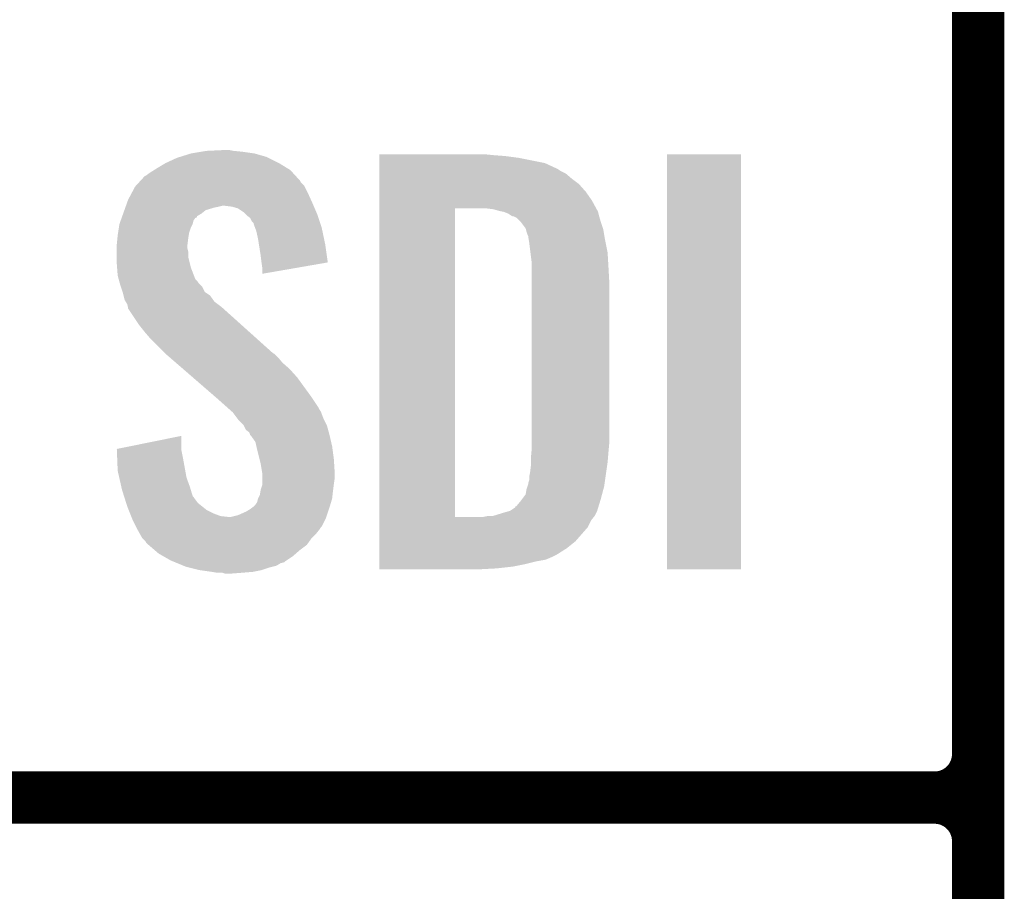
# Model space of a CAD drawing. Extents: x -1.3 to 24.2, y -3.9 to 39.2.
# Tile 4 of 29: x 1.2 to 4.1, y 3.5 to 6.1. Entities that reach past the tile are written whole.
import ezdxf

# ---------------------------------------------------------------- set-up
doc = ezdxf.new("R2010")
doc.units = 0
doc.layers.add('3D_HALL_16_CLICK_V100_GTO', color=14, linetype='CONTINUOUS')

msp = doc.modelspace()

# ---------------------------------------------------------------- linework, layer by layer
at = {"layer": '3D_HALL_16_CLICK_V100_GTO', "const_width": 0.1524}
for points in [[(4.0132, -0.5588), (4.0132, 18.3388)], [(4.0132, 3.937), (4.0132, 6.223)], [(-1.27, 3.81), (3.8862, 3.81)], [(-1.27, 3.81), (3.8862, 3.81)], [(4.0132, 1.397), (4.0132, 3.683)]]:
    msp.add_lwpolyline(points, dxfattribs=at)
for points in [[(3.8862, 3.81, 0.4142136), (4.0132, 3.937)], [(4.0132, 3.683, 0.4142136), (3.8862, 3.81)], [(4.0132, 3.683, 0.4142136), (3.8862, 3.81)]]:
    msp.add_lwpolyline(points, format="xyb", dxfattribs=at)
at = {"layer": '3D_HALL_16_CLICK_V100_GTO'}
for points in [[(1.687064, 5.6769), (1.71958, 5.68706), (1.94056, 5.6769), (1.905002, 5.68706)], [(1.71958, 5.68706), (1.75006, 5.69214), (1.905002, 5.68706), (1.86944, 5.69214)], [(1.75006, 5.69214), (1.765302, 5.69468), (1.86944, 5.69214), (1.844038, 5.69468)], [(1.765302, 5.69468), (1.81864, 5.69722), (1.844038, 5.69468), (1.831342, 5.69722)], [(2.268242, 5.68198), (2.268244, 5.68452), (2.6035, 5.68198), (2.5781, 5.68452)], [(2.268242, 5.67944), (2.268242, 5.68198), (2.63652, 5.67944), (2.6035, 5.68198)], [(3.10642, 4.475504), (3.106442, 5.684496), (3.322296, 4.475504), (3.32232, 5.684496)], [(3.106442, 5.684496), (3.106444, 5.68452), (3.32232, 5.684496), (3.106444, 5.68452)], [(1.62052, 5.64388), (1.645922, 5.65912), (2.000884, 5.64388), (1.976118, 5.65912)], [(1.645922, 5.65912), (1.678942, 5.674362), (1.976118, 5.65912), (1.945636, 5.674362)], [(1.678942, 5.674362), (1.687064, 5.6769), (1.945636, 5.674362), (1.94056, 5.6769)], [(2.268242, 5.67436), (2.268242, 5.67944), (2.674618, 5.67436), (2.63652, 5.67944)], [(2.268242, 5.659118), (2.268242, 5.67436), (2.750822, 5.659118), (2.674618, 5.67436)], [(2.268242, 5.64388), (2.268242, 5.659118), (2.78384, 5.64388), (2.750822, 5.659118)], [(1.584964, 5.621022), (1.590038, 5.623562), (2.025436, 5.621022), (2.023108, 5.623562)], [(1.590038, 5.623562), (1.6002, 5.63118), (2.023108, 5.623562), (2.016126, 5.63118)], [(1.6002, 5.63118), (1.612388, 5.638798), (2.016126, 5.63118), (2.009142, 5.638798)], [(1.612388, 5.638798), (1.62052, 5.64388), (2.009142, 5.638798), (2.000884, 5.64388)], [(2.268242, 5.641338), (2.268242, 5.64388), (2.788922, 5.641338), (2.78384, 5.64388)], [(2.268242, 5.63626), (2.268242, 5.641338), (2.796542, 5.63626), (2.788922, 5.641338)], [(2.268242, 5.62864), (2.268242, 5.63626), (2.811778, 5.62864), (2.796542, 5.63626)], [(2.268242, 5.6134), (2.268242, 5.62864), (2.829558, 5.6134), (2.811778, 5.62864)], [(1.559348, 5.593076), (1.568666, 5.603242), (2.049782, 5.593076), (2.039622, 5.603242)], [(1.568666, 5.603242), (1.573316, 5.608316), (2.039622, 5.603242), (2.037082, 5.608316)], [(1.573316, 5.608316), (1.584964, 5.621022), (2.037082, 5.608316), (2.025436, 5.621022)], [(2.26824, 5.5753), (2.268242, 5.59816), (2.8702, 5.5753), (2.84988, 5.59816)], [(2.268242, 5.59816), (2.268242, 5.6134), (2.84988, 5.59816), (2.829558, 5.6134)], [(1.5367, 5.552442), (1.547538, 5.57276), (2.069176, 5.552442), (2.05994, 5.57276)], [(1.547538, 5.57276), (1.557022, 5.590538), (2.05994, 5.57276), (2.051052, 5.590538)], [(1.557022, 5.590538), (1.559348, 5.593076), (2.051052, 5.590538), (2.049782, 5.593076)], [(2.26824, 5.5499), (2.26824, 5.5753), (2.88798, 5.5499), (2.8702, 5.5753)], [(1.530348, 5.53466), (1.533978, 5.54482), (2.076996, 5.53466), (2.07264, 5.54482)], [(1.533978, 5.54482), (1.5367, 5.552442), (2.07264, 5.54482), (2.069176, 5.552442)], [(2.26824, 5.52704), (2.26824, 5.5499), (2.90045, 5.52704), (2.88798, 5.5499)], [(1.51946, 5.504168), (1.522184, 5.511798), (1.73736, 5.504168), (1.750058, 5.511798)], [(1.522184, 5.511798), (1.525812, 5.521958), (1.750058, 5.511798), (1.762758, 5.521958)], [(1.525812, 5.521958), (1.528534, 5.52958), (1.762758, 5.521958), (1.78816, 5.52958)], [(1.528534, 5.52958), (1.529442, 5.53212), (1.78816, 5.52958), (1.80086, 5.53212)], [(1.529442, 5.53212), (1.530348, 5.53466), (1.80086, 5.53212), (1.811018, 5.53466)], [(1.838958, 5.53212), (1.818638, 5.53466), (2.078084, 5.53212), (2.076996, 5.53466)], [(1.856742, 5.527042), (1.838958, 5.53212), (2.08026, 5.527042), (2.078084, 5.53212)], [(1.87198, 5.51688), (1.856742, 5.527042), (2.084616, 5.51688), (2.08026, 5.527042)], [(1.879602, 5.50926), (1.87198, 5.51688), (2.08788, 5.50926), (2.084616, 5.51688)], [(1.88214, 5.506722), (1.879602, 5.50926), (2.088726, 5.506722), (2.08788, 5.50926)], [(2.268222, 4.627902), (2.26824, 5.527038), (2.489202, 4.627902), (2.489222, 5.527038)], [(2.26824, 5.527038), (2.26824, 5.52704), (2.489222, 5.527038), (2.580638, 5.52704)], [(2.600962, 5.5245), (2.580638, 5.52704), (2.901836, 5.5245), (2.90045, 5.52704)], [(2.60985, 5.52196), (2.600962, 5.5245), (2.90322, 5.52196), (2.901836, 5.5245)], [(2.618738, 5.51942), (2.60985, 5.52196), (2.904492, 5.51942), (2.90322, 5.52196)], [(2.631442, 5.516878), (2.618738, 5.51942), (2.905762, 5.516878), (2.904492, 5.51942)], [(2.644144, 5.511798), (2.631442, 5.516878), (2.907032, 5.511798), (2.905762, 5.516878)], [(2.651762, 5.50672), (2.644144, 5.511798), (2.9083, 5.50672), (2.907032, 5.511798)], [(1.509736, 5.471158), (1.5113, 5.481318), (1.71958, 5.471158), (1.72466, 5.481318)], [(1.5113, 5.481318), (1.511302, 5.481322), (1.72466, 5.481318), (1.72466, 5.481322)], [(1.511302, 5.481322), (1.514928, 5.49148), (1.72466, 5.481322), (1.727198, 5.49148)], [(1.514928, 5.49148), (1.517648, 5.499096), (1.727198, 5.49148), (1.732282, 5.499096)], [(1.517648, 5.499096), (1.518554, 5.501634), (1.732282, 5.499096), (1.737344, 5.501634)], [(1.518554, 5.501634), (1.51946, 5.504168), (1.737344, 5.501634), (1.73736, 5.504168)], [(1.892296, 5.499098), (1.88214, 5.506722), (2.091268, 5.499098), (2.088726, 5.506722)], [(1.897378, 5.488944), (1.892296, 5.499098), (2.094652, 5.488944), (2.091268, 5.499098)], [(1.902454, 5.483866), (1.897378, 5.488944), (2.096346, 5.483866), (2.094652, 5.488944)], [(1.90246, 5.481324), (1.902454, 5.483866), (2.097192, 5.481324), (2.096346, 5.483866)], [(1.906272, 5.471158), (1.90246, 5.481324), (2.10058, 5.471158), (2.097192, 5.481324)], [(2.656844, 5.50418), (2.651762, 5.50672), (2.909026, 5.50418), (2.9083, 5.50672)], [(2.659384, 5.504178), (2.656844, 5.50418), (2.909028, 5.504178), (2.909026, 5.50418)], [(2.66954, 5.499098), (2.659384, 5.504178), (2.910478, 5.499098), (2.909028, 5.504178)], [(2.679698, 5.48894), (2.66954, 5.499098), (2.91338, 5.48894), (2.910478, 5.499098)], [(2.6797, 5.488938), (2.679698, 5.48894), (2.913382, 5.488938), (2.91338, 5.48894)], [(2.694942, 5.468618), (2.6797, 5.488938), (2.920154, 5.468618), (2.913382, 5.488938)], [(1.50622, 5.4483), (1.507392, 5.45592), (1.71323, 5.4483), (1.7145, 5.45592)], [(1.507392, 5.45592), (1.509736, 5.471158), (1.7145, 5.45592), (1.71958, 5.471158)], [(1.910078, 5.461002), (1.906272, 5.471158), (2.10272, 5.461002), (2.10058, 5.471158)], [(1.91516, 5.43814), (1.910078, 5.461002), (2.107532, 5.43814), (2.10272, 5.461002)], [(2.695578, 5.46608), (2.694942, 5.468618), (2.921, 5.46608), (2.920154, 5.468618)], [(2.69748, 5.458462), (2.695578, 5.46608), (2.92227, 5.458462), (2.921, 5.46608)], [(2.70002, 5.45084), (2.69748, 5.458462), (2.92354, 5.45084), (2.92227, 5.458462)], [(2.70256, 5.445756), (2.70002, 5.45084), (2.924388, 5.445756), (2.92354, 5.45084)], [(1.50368, 5.4229), (1.505458, 5.44068), (1.709736, 5.4229), (1.71196, 5.44068)], [(1.50368, 5.420358), (1.50368, 5.4229), (1.70942, 5.420358), (1.709736, 5.4229)], [(1.505458, 5.44068), (1.50622, 5.4483), (1.71196, 5.44068), (1.71323, 5.4483)], [(1.917568, 5.4229), (1.91516, 5.43814), (2.11074, 5.4229), (2.107532, 5.43814)], [(1.92278, 5.38988), (1.917568, 5.4229), (2.115444, 5.38988), (2.11074, 5.4229)], [(2.70256, 5.443218), (2.70256, 5.445756), (2.924812, 5.443218), (2.924388, 5.445756)], [(2.70383, 5.4356), (2.70256, 5.443218), (2.92608, 5.4356), (2.924812, 5.443218)], [(2.7051, 5.42798), (2.70383, 5.4356), (2.927604, 5.42798), (2.92608, 5.4356)], [(2.70891, 5.3975), (2.7051, 5.42798), (2.9337, 5.3975), (2.927604, 5.42798)], [(1.50368, 5.410198), (1.50368, 5.420358), (1.70942, 5.410198), (1.70942, 5.420358)], [(1.50368, 5.400038), (1.50368, 5.410198), (1.71196, 5.400038), (1.70942, 5.410198)], [(1.50368, 5.384798), (1.50368, 5.400038), (1.71196, 5.384798), (1.71196, 5.400038)], [(2.71272, 5.367018), (2.70891, 5.3975), (2.935494, 5.367018), (2.9337, 5.3975)], [(1.50368, 5.364478), (1.50368, 5.384798), (1.717042, 5.364478), (1.71196, 5.384798)], [(1.504462, 5.354318), (1.50368, 5.364478), (1.719582, 5.354318), (1.717042, 5.364478)], [(1.92532, 5.36956), (1.92278, 5.38988), (2.118338, 5.36956), (2.115444, 5.38988)], [(1.925322, 5.369556), (1.92532, 5.36956), (2.118338, 5.369556), (2.118338, 5.36956)], [(1.92786, 5.35178), (1.925322, 5.369556), (2.015696, 5.35178), (2.118338, 5.369556)], [(2.71272, 5.35432), (2.71272, 5.367018), (2.93624, 5.35432), (2.935494, 5.367018)], [(1.50622, 5.331462), (1.504462, 5.354318), (1.728376, 5.331462), (1.719582, 5.354318)], [(1.92786, 5.336568), (1.92786, 5.35178), (1.92786, 5.336568), (2.015696, 5.35178)], [(2.71272, 5.308602), (2.71272, 5.35432), (2.93878, 5.308602), (2.93624, 5.35432)], [(1.508992, 5.321302), (1.50622, 5.331462), (1.732284, 5.321302), (1.728376, 5.331462)], [(1.510378, 5.31622), (1.508992, 5.321302), (1.73736, 5.31622), (1.732284, 5.321302)], [(1.512458, 5.308598), (1.510378, 5.31622), (1.742442, 5.308598), (1.73736, 5.31622)], [(1.513842, 5.30352), (1.512458, 5.308598), (1.74752, 5.30352), (1.742442, 5.308598)], [(2.71272, 4.84632), (2.71272, 5.308602), (2.93878, 4.84632), (2.93878, 5.308602)], [(1.515538, 5.298436), (1.513842, 5.30352), (1.752602, 5.298436), (1.74752, 5.30352)], [(1.520614, 5.283202), (1.515538, 5.298436), (1.760224, 5.283202), (1.752602, 5.298436)], [(1.52146, 5.280658), (1.520614, 5.283202), (1.764038, 5.280658), (1.760224, 5.283202)], [(1.523366, 5.273038), (1.52146, 5.280658), (1.775462, 5.273038), (1.764038, 5.280658)], [(1.526538, 5.26034), (1.523366, 5.273038), (1.784532, 5.26034), (1.775462, 5.273038)], [(1.52959, 5.255258), (1.526538, 5.26034), (1.788162, 5.255258), (1.784532, 5.26034)], [(1.53416, 5.247642), (1.52959, 5.255258), (1.798318, 5.247642), (1.788162, 5.255258)], [(1.536066, 5.24002), (1.53416, 5.247642), (1.80848, 5.24002), (1.798318, 5.247642)], [(1.5367, 5.237482), (1.536066, 5.24002), (1.811306, 5.237482), (1.80848, 5.24002)], [(1.5367, 5.234942), (1.5367, 5.237482), (1.814134, 5.234942), (1.811306, 5.237482)], [(1.56718, 5.18922), (1.5367, 5.234942), (1.865032, 5.18922), (1.814134, 5.234942)], [(1.5875, 5.16382), (1.56718, 5.18922), (1.893308, 5.16382), (1.865032, 5.18922)], [(1.60274, 5.14604), (1.5875, 5.16382), (1.913102, 5.14604), (1.893308, 5.16382)], [(1.64338, 5.105398), (1.60274, 5.14604), (1.958344, 5.105398), (1.913102, 5.14604)], [(1.646312, 5.102858), (1.64338, 5.105398), (1.963418, 5.102858), (1.958344, 5.105398)], [(1.658032, 5.0927), (1.646312, 5.102858), (1.97358, 5.0927), (1.963418, 5.102858)], [(1.67562, 5.077458), (1.658032, 5.0927), (1.98628, 5.077458), (1.97358, 5.0927)], [(1.696134, 5.05968), (1.67562, 5.077458), (2.0066, 5.05968), (1.98628, 5.077458)], [(1.725442, 5.03428), (1.696134, 5.05968), (2.02946, 5.03428), (2.0066, 5.05968)], [(1.78992, 4.9784), (1.725442, 5.03428), (2.0701, 4.9784), (2.02946, 5.03428)], [(1.79578, 4.97332), (1.78992, 4.9784), (2.073488, 4.97332), (2.0701, 4.9784)], [(1.824358, 4.947918), (1.79578, 4.97332), (2.09042, 4.947918), (2.073488, 4.97332)], [(1.830074, 4.942838), (1.824358, 4.947918), (2.092962, 4.942838), (2.09042, 4.947918)], [(1.838642, 4.935222), (1.830074, 4.942838), (2.09804, 4.935222), (2.092962, 4.942838)], [(1.8415, 4.93268), (1.838642, 4.935222), (2.098994, 4.93268), (2.09804, 4.935222)], [(1.854838, 4.9149), (1.8415, 4.93268), (2.10566, 4.9149), (2.098994, 4.93268)], [(1.85674, 4.912362), (1.854838, 4.9149), (2.10693, 4.912362), (2.10566, 4.9149)], [(1.871978, 4.897118), (1.85674, 4.912362), (2.114552, 4.897118), (2.10693, 4.912362)], [(1.87325, 4.894578), (1.871978, 4.897118), (2.115822, 4.894578), (2.114552, 4.897118)], [(1.879598, 4.881886), (1.87325, 4.894578), (2.119284, 4.881886), (2.115822, 4.894578)], [(1.889756, 4.87426), (1.879598, 4.881886), (2.121364, 4.87426), (2.119284, 4.881886)], [(1.5037, 4.826004), (1.69164, 4.864072), (1.69164, 4.826004), (1.69164, 4.864072)], [(1.8923, 4.866644), (1.889756, 4.87426), (2.12344, 4.866644), (2.121364, 4.87426)], [(1.892304, 4.86664), (1.8923, 4.866644), (2.12344, 4.86664), (2.12344, 4.866644)], [(1.894838, 4.864102), (1.892304, 4.86664), (2.124026, 4.864102), (2.12344, 4.86664)], [(1.907538, 4.846324), (1.894838, 4.864102), (2.12813, 4.846324), (2.124026, 4.864102)], [(1.503802, 4.823458), (1.5037, 4.826004), (1.69164, 4.823458), (1.69164, 4.826004)], [(1.50481, 4.79806), (1.503802, 4.823458), (1.69672, 4.79806), (1.69164, 4.823458)], [(1.910362, 4.83362), (1.907538, 4.846324), (2.13106, 4.83362), (2.12813, 4.846324)], [(1.91262, 4.82346), (1.910362, 4.83362), (2.132416, 4.82346), (2.13106, 4.83362)], [(1.919606, 4.79552), (1.91262, 4.82346), (2.13614, 4.79552), (2.132416, 4.82346)], [(2.711796, 4.81838), (2.71272, 4.82854), (2.93624, 4.81838), (2.937162, 4.82854)], [(2.71272, 4.82854), (2.71272, 4.84632), (2.937162, 4.82854), (2.93878, 4.84632)], [(1.50622, 4.762502), (1.50481, 4.79806), (1.703188, 4.762502), (1.69672, 4.79806)], [(1.92278, 4.78282), (1.919606, 4.79552), (2.136934, 4.78282), (2.13614, 4.79552)], [(2.71018, 4.800602), (2.711796, 4.81838), (2.934758, 4.800602), (2.93624, 4.81838)], [(2.71018, 4.7879), (2.71018, 4.800602), (2.9337, 4.7879), (2.934758, 4.800602)], [(1.51084, 4.74218), (1.50622, 4.762502), (1.706882, 4.74218), (1.703188, 4.762502)], [(1.927438, 4.754882), (1.92278, 4.78282), (2.13868, 4.754882), (2.136934, 4.78282)], [(2.70764, 4.757422), (2.71018, 4.77774), (2.929346, 4.757422), (2.932248, 4.77774)], [(2.71018, 4.77774), (2.71018, 4.7879), (2.932248, 4.77774), (2.9337, 4.7879)], [(1.51719, 4.71424), (1.51084, 4.74218), (1.71704, 4.71424), (1.706882, 4.74218)], [(1.92786, 4.752342), (1.927438, 4.754882), (2.13868, 4.752342), (2.13868, 4.754882)], [(1.92786, 4.74218), (1.92786, 4.752342), (2.13868, 4.74218), (2.13868, 4.752342)], [(1.92786, 4.7244), (1.92786, 4.74218), (2.13614, 4.7244), (2.13868, 4.74218)], [(2.70256, 4.726936), (2.705098, 4.734558), (2.92499, 4.726936), (2.926078, 4.734558)], [(2.705098, 4.734558), (2.7051, 4.744718), (2.926078, 4.734558), (2.92753, 4.744718)], [(2.7051, 4.744718), (2.70764, 4.757422), (2.92753, 4.744718), (2.929346, 4.757422)], [(1.51892, 4.70662), (1.51719, 4.71424), (1.719328, 4.70662), (1.71704, 4.71424)], [(1.524536, 4.68884), (1.51892, 4.70662), (1.724664, 4.68884), (1.719328, 4.70662)], [(1.922356, 4.70408), (1.922782, 4.706622), (2.1336, 4.70408), (2.133916, 4.706622)], [(1.922782, 4.706622), (1.92786, 4.721864), (2.133916, 4.706622), (2.135822, 4.721864)], [(1.92786, 4.721864), (1.92786, 4.7244), (2.135822, 4.721864), (2.13614, 4.7244)], [(2.694938, 4.693914), (2.69748, 4.70916), (2.917442, 4.693914), (2.921508, 4.70916)], [(2.69748, 4.70916), (2.700018, 4.716778), (2.921508, 4.70916), (2.92354, 4.716778)], [(2.700018, 4.716778), (2.702558, 4.724398), (2.92354, 4.716778), (2.924628, 4.724398)], [(2.702558, 4.724398), (2.70256, 4.726936), (2.924628, 4.724398), (2.92499, 4.726936)], [(1.525338, 4.6863), (1.524536, 4.68884), (1.7272, 4.6863), (1.724664, 4.68884)], [(1.527744, 4.67868), (1.525338, 4.6863), (1.73228, 4.67868), (1.7272, 4.6863)], [(1.530952, 4.668518), (1.527744, 4.67868), (1.739902, 4.668518), (1.73228, 4.67868)], [(1.912622, 4.67106), (1.915158, 4.681218), (2.128012, 4.67106), (2.13106, 4.681218)], [(1.915158, 4.681218), (1.91516, 4.681222), (2.13106, 4.681218), (2.13106, 4.681222)], [(1.91516, 4.681222), (1.92024, 4.691382), (2.13106, 4.681222), (2.132188, 4.691382)], [(1.92024, 4.691382), (1.922356, 4.70408), (2.132188, 4.691382), (2.1336, 4.70408)], [(2.6797, 4.6736), (2.68351, 4.67868), (2.911816, 4.6736), (2.91338, 4.67868)], [(2.68351, 4.67868), (2.694938, 4.693914), (2.91338, 4.67868), (2.917442, 4.693914)], [(1.53416, 4.658358), (1.530952, 4.668518), (1.752602, 4.658358), (1.739902, 4.668518)], [(1.538226, 4.648198), (1.53416, 4.658358), (1.765302, 4.648198), (1.752602, 4.658358)], [(1.542288, 4.63804), (1.538226, 4.648198), (1.78562, 4.63804), (1.765302, 4.648198)], [(1.8796, 4.64312), (1.8923, 4.65074), (2.119206, 4.64312), (2.121746, 4.65074)], [(1.8923, 4.65074), (1.89907, 4.65582), (2.121746, 4.65074), (2.12344, 4.65582)], [(1.89907, 4.65582), (1.90246, 4.658362), (2.12344, 4.65582), (2.124202, 4.658362)], [(1.90246, 4.658362), (1.90754, 4.66344), (2.124202, 4.658362), (2.125726, 4.66344)], [(1.90754, 4.66344), (1.912622, 4.67106), (2.125726, 4.66344), (2.128012, 4.67106)], [(2.649222, 4.64566), (2.664452, 4.655816), (2.90322, 4.64566), (2.906344, 4.655816)], [(2.664452, 4.655816), (2.664462, 4.658338), (2.906344, 4.655816), (2.90712, 4.658338)], [(2.664462, 4.658338), (2.666992, 4.65836), (2.90712, 4.658338), (2.907126, 4.65836)], [(2.666992, 4.65836), (2.6797, 4.6736), (2.907126, 4.65836), (2.911816, 4.6736)], [(1.545336, 4.63042), (1.542288, 4.63804), (1.805942, 4.63042), (1.78562, 4.63804)], [(1.546352, 4.62788), (1.545336, 4.63042), (1.828802, 4.62788), (1.805942, 4.63042)], [(1.547368, 4.62534), (1.546352, 4.62788), (2.11328, 4.62534), (2.114126, 4.62788)], [(1.5494, 4.62026), (1.547368, 4.62534), (2.110738, 4.62026), (2.11328, 4.62534)], [(1.55956, 4.599942), (1.5494, 4.62026), (2.100578, 4.599942), (2.110738, 4.62026)], [(1.836422, 4.62788), (1.856742, 4.63296), (2.114126, 4.62788), (2.11582, 4.63296)], [(1.856742, 4.63296), (1.8796, 4.64312), (2.11582, 4.63296), (2.119206, 4.64312)], [(2.268222, 4.62788), (2.268222, 4.627902), (2.570478, 4.62788), (2.489202, 4.627902)], [(2.268222, 4.617718), (2.268222, 4.62788), (2.885438, 4.617718), (2.893566, 4.62788)], [(2.570478, 4.62788), (2.583178, 4.63042), (2.893566, 4.62788), (2.895598, 4.63042)], [(2.598416, 4.63042), (2.598422, 4.630422), (2.895598, 4.63042), (2.8956, 4.630422)], [(2.598422, 4.630422), (2.63144, 4.64058), (2.8956, 4.630422), (2.900678, 4.64058)], [(2.63144, 4.64058), (2.64922, 4.645658), (2.900678, 4.64058), (2.903218, 4.645658)], [(2.64922, 4.645658), (2.649222, 4.64566), (2.903218, 4.645658), (2.90322, 4.64566)], [(1.56083, 4.5974), (1.55956, 4.599942), (2.09804, 4.5974), (2.100578, 4.599942)], [(1.56464, 4.58978), (1.56083, 4.5974), (2.09296, 4.58978), (2.09804, 4.5974)], [(2.26822, 4.556758), (2.268222, 4.597402), (2.839718, 4.556758), (2.87528, 4.597402)], [(2.268222, 4.597402), (2.268222, 4.617718), (2.87528, 4.597402), (2.885438, 4.617718)], [(1.571696, 4.57708), (1.56464, 4.58978), (2.0828, 4.57708), (2.09296, 4.58978)], [(1.577338, 4.566922), (1.571696, 4.57708), (2.072642, 4.566922), (2.0828, 4.57708)], [(1.57988, 4.56438), (1.577338, 4.566922), (2.0701, 4.56438), (2.072642, 4.566922)], [(1.587498, 4.556758), (1.57988, 4.56438), (2.064654, 4.556758), (2.0701, 4.56438)], [(1.590038, 4.551684), (1.587498, 4.556758), (2.06103, 4.551684), (2.064654, 4.556758)], [(1.595972, 4.546598), (1.590038, 4.551684), (2.057398, 4.546598), (2.06103, 4.551684)], [(1.61375, 4.53136), (1.595972, 4.546598), (2.03708, 4.53136), (2.057398, 4.546598)], [(2.26822, 4.53644), (2.26822, 4.556758), (2.814318, 4.53644), (2.839718, 4.556758)], [(2.26822, 4.51866), (2.26822, 4.53644), (2.786378, 4.51866), (2.814318, 4.53644)], [(1.625602, 4.5212), (1.61375, 4.53136), (2.025468, 4.5212), (2.03708, 4.53136)], [(1.638936, 4.51358), (1.625602, 4.5212), (2.01676, 4.51358), (2.025468, 4.5212)], [(1.661158, 4.50088), (1.638936, 4.51358), (1.99771, 4.50088), (2.01676, 4.51358)], [(2.26822, 4.51104), (2.26822, 4.51866), (2.77114, 4.51104), (2.786378, 4.51866)], [(2.26822, 4.50342), (2.26822, 4.51104), (2.753358, 4.50342), (2.77114, 4.51104)], [(1.667334, 4.498338), (1.661158, 4.50088), (1.993898, 4.498338), (1.99771, 4.50088)], [(1.673502, 4.495798), (1.667334, 4.498338), (1.991354, 4.495798), (1.993898, 4.498338)], [(1.679666, 4.49326), (1.673502, 4.495798), (1.981198, 4.49326), (1.991354, 4.495798)], [(1.69818, 4.485638), (1.679666, 4.49326), (1.9685, 4.485638), (1.981198, 4.49326)], [(1.704338, 4.483102), (1.69818, 4.485638), (1.958352, 4.483102), (1.9685, 4.485638)], [(1.714506, 4.48056), (1.704338, 4.483102), (1.948182, 4.48056), (1.958352, 4.483102)], [(1.74498, 4.47294), (1.714506, 4.48056), (1.925318, 4.47294), (1.948182, 4.48056)], [(2.26822, 4.49834), (2.26822, 4.50342), (2.72542, 4.49834), (2.753358, 4.50342)], [(2.26822, 4.49072), (2.26822, 4.49834), (2.69494, 4.49072), (2.72542, 4.49834)], [(2.26822, 4.4831), (2.26822, 4.49072), (2.65684, 4.4831), (2.69494, 4.49072)], [(2.26822, 4.47802), (2.26822, 4.4831), (2.61112, 4.47802), (2.65684, 4.4831)], [(2.26822, 4.475504), (2.26822, 4.47802), (2.563316, 4.475504), (2.61112, 4.47802)], [(2.562862, 4.47548), (2.26822, 4.475504), (2.562862, 4.47548), (2.563316, 4.475504)], [(3.322296, 4.47548), (3.10642, 4.475504), (3.322296, 4.47548), (3.322296, 4.475504)], [(1.78054, 4.46786), (1.74498, 4.47294), (1.89992, 4.46786), (1.925318, 4.47294)], [(1.795778, 4.46532), (1.78054, 4.46786), (1.86944, 4.46532), (1.89992, 4.46786)], [(1.818638, 4.462782), (1.811016, 4.46532), (1.836446, 4.462782), (1.86944, 4.46532)], [(1.836422, 4.46278), (1.818638, 4.462782), (1.836422, 4.46278), (1.836446, 4.462782)]]:
    msp.add_solid(points, dxfattribs=at)

doc.saveas('drawing.dxf')
